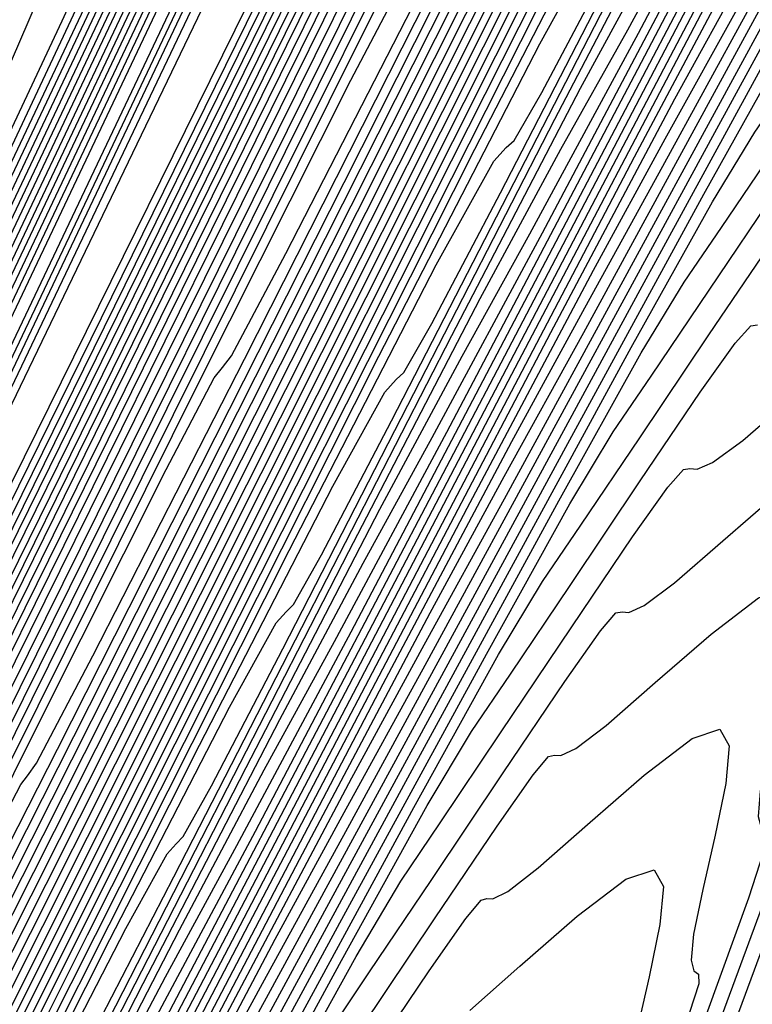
# Model space of a CAD drawing. Extents: x 3249832 to 3255657, y 13789405 to 13793316.
# Tile 21 of 256: x 3251553.69 to 3251559.18, y 13792368.97 to 13792376.35. Entities that reach past the tile are written whole.
import ezdxf

# ---------------------------------------------------------------- set-up
doc = ezdxf.new("R2010")
doc.units = 0
doc.header["$LTSCALE"] = 100
doc.header["$MEASUREMENT"] = 0
for name, color, linetype in [('GRATIO_03231_CON', 1, 'CONTINUOUS'), ('GRATIO_0323_ICON', 1, 'CONTINUOUS'), ('TARGETS_EAST', 7, 'CONTINUOUS')]:
    doc.layers.add(name, color=color, linetype=linetype)

# ---------------------------------------------------------------- blocks, each defined once
blk = doc.blocks.new('Gratio_032316_contours')
at = {"layer": 'GRATIO_03231_CON', "color": 1, "linetype": 'Continuous', "flags": 128}
for points in [[(3251545.9944, 13792358.0023), (3251546.2384, 13792358.5322), (3251547.9773, 13792362.2108), (3251552.7058, 13792372.1867), (3251561.1698, 13792390.0395), (3251571.1177, 13792411.073), (3251579.5492, 13792429.0222), (3251584.2105, 13792439.1765)], [(3251545.9544, 13792358.0215), (3251546.1841, 13792358.5213), (3251547.823, 13792361.9892), (3251552.2802, 13792371.3932), (3251560.2587, 13792388.2224), (3251569.6362, 13792408.0499), (3251577.5843, 13792424.9698), (3251581.9783, 13792434.542), (3251583.5096, 13792438.1886), (3251583.5736, 13792438.7974), (3251583.3574, 13792438.819), (3251583.2166, 13792438.9531), (3251583.2983, 13792439.4624), (3251583.6931, 13792440.5044), (3251584.264, 13792441.8178)], [(3251545.9144, 13792358.0407), (3251546.1298, 13792358.5103), (3251547.6687, 13792361.7675), (3251551.8546, 13792370.5996), (3251559.3476, 13792386.4053), (3251568.1547, 13792405.0268), (3251575.6193, 13792420.9175), (3251579.746, 13792429.9074), (3251581.1842, 13792433.3322), (3251581.2443, 13792433.9041), (3251581.0491, 13792433.9413), (3251580.9714, 13792434.1864), (3251581.1962, 13792434.9882), (3251581.8337, 13792436.5491), (3251582.6928, 13792438.4879), (3251583.5073, 13792440.2773), (3251584.0666, 13792441.5067)], [(3251545.8744, 13792358.0599), (3251546.0755, 13792358.4994), (3251547.5144, 13792361.5458), (3251551.4289, 13792369.8061), (3251558.4366, 13792384.5882), (3251566.6732, 13792402.0037), (3251573.6543, 13792416.8652)], [(3251545.7944, 13792358.0983), (3251545.9669, 13792358.4775), (3251547.2058, 13792361.1025), (3251550.5777, 13792368.2191), (3251556.6144, 13792380.954), (3251563.7102, 13792395.9574), (3251569.7243, 13792408.7606), (3251573.0493, 13792416.0038)], [(3251545.7539, 13792358.1177), (3251545.9122, 13792358.4667), (3251547.0513, 13792360.8809), (3251550.152, 13792367.4256), (3251555.7034, 13792379.1369), (3251562.2286, 13792392.9343), (3251567.7594, 13792404.7083), (3251570.817, 13792411.3692), (3251571.8826, 13792413.9068)], [(3251545.7127, 13792358.1375), (3251545.8571, 13792358.4562), (3251546.8966, 13792360.6595), (3251549.7261, 13792366.6322), (3251554.7922, 13792377.3199), (3251560.7471, 13792389.9112), (3251565.7944, 13792400.656), (3251568.5847, 13792406.7347), (3251569.5572, 13792409.0504), (3251569.5978, 13792409.4371), (3251569.5073, 13792409.5529), (3251569.7453, 13792410.3531), (3251570.6859, 13792412.6171), (3251572.5364, 13792416.7726)], [(3251545.6714, 13792358.1573), (3251545.8019, 13792358.4456), (3251546.7418, 13792360.4381), (3251549.3003, 13792365.8388), (3251553.8811, 13792375.5028), (3251559.2656, 13792386.8881), (3251563.8294, 13792396.6037), (3251566.3525, 13792402.1001), (3251567.2318, 13792404.194), (3251567.2685, 13792404.5437), (3251567.199, 13792404.6752), (3251567.5001, 13792405.5864), (3251568.5838, 13792408.1429), (3251570.677, 13792412.8173), (3251573.2651, 13792418.509)], [(3251545.5889, 13792358.1969), (3251545.6916, 13792358.4246), (3251546.4322, 13792359.9952), (3251548.4486, 13792364.252), (3251552.0589, 13792371.8687), (3251556.3025, 13792380.8419), (3251559.8994, 13792388.4991), (3251561.888, 13792392.831), (3251562.581, 13792394.4813), (3251562.6099, 13792394.7569), (3251562.5823, 13792394.9198), (3251563.0097, 13792396.053), (3251564.3797, 13792399.1945), (3251566.9581, 13792404.9067), (3251570.1226, 13792411.8493), (3251573.029, 13792418.2066)], [(3251545.5476, 13792358.2167), (3251545.5473, 13792358.2176), (3251545.5467, 13792358.2187), (3251545.5455, 13792358.2202), (3251545.6355, 13792358.416), (3251546.2771, 13792359.7748), (3251548.0226, 13792363.459), (3251551.1477, 13792370.0517), (3251554.821, 13792377.8188), (3251557.9345, 13792384.4468), (3251559.6557, 13792388.1965), (3251560.2556, 13792389.625), (3251560.2806, 13792389.8635), (3251560.2739, 13792390.0421), (3251560.7644, 13792391.2863), (3251562.2776, 13792394.7203), (3251565.0986, 13792400.9514), (3251568.5513, 13792408.5195), (3251571.7193, 13792415.4477)], [(3251545.5063, 13792358.2369), (3251545.5059, 13792358.2378), (3251545.5053, 13792358.2389), (3251545.5043, 13792358.2403), (3251545.5803, 13792358.4058), (3251546.1223, 13792359.5536), (3251547.5967, 13792362.6657), (3251550.2366, 13792368.2347), (3251553.3395, 13792374.7957), (3251555.9695, 13792380.3945), (3251557.4235, 13792383.5619), (3251557.9302, 13792384.7686), (3251557.9513, 13792384.9701), (3251557.9656, 13792385.1645), (3251558.5192, 13792386.5197), (3251560.1756, 13792390.2461), (3251563.2392, 13792396.996), (3251566.9801, 13792405.1896), (3251570.4095, 13792412.6889), (3251572.756, 13792417.8298)], [(3251545.4647, 13792358.2577), (3251545.5259, 13792358.3938), (3251545.9678, 13792359.3315), (3251547.171, 13792361.872), (3251549.3255, 13792366.4175), (3251551.858, 13792371.7726), (3251554.0045, 13792376.3422), (3251555.1912, 13792378.9274), (3251555.6048, 13792379.9122), (3251555.6221, 13792380.0767), (3251555.6572, 13792380.2868), (3251556.274, 13792381.753), (3251558.0735, 13792385.7719), (3251561.3797, 13792393.0407), (3251565.4088, 13792401.8598), (3251569.0997, 13792409.93), (3251571.6249, 13792415.4621)]]:
    blk.add_lwpolyline(points, dxfattribs=at)
at = {"layer": 'GRATIO_03231_CON', "color": 5, "linetype": 'Continuous', "flags": 128}
for points in [[(3251546.0716, 13792357.9671), (3251546.296, 13792358.4528), (3251547.892, 13792361.8276), (3251552.231, 13792370.9805), (3251559.998, 13792387.341), (3251569.131, 13792406.5), (3251576.8816, 13792422.5889), (3251581.1932, 13792431.2314), (3251582.7764, 13792434.0208), (3251583.0338, 13792434.0425), (3251583.1536, 13792433.902), (3251583.4661, 13792434.2851), (3251584.0873, 13792435.3973)], [(3251546.1095, 13792357.9502), (3251546.295, 13792358.3516), (3251547.6139, 13792361.1405), (3251551.1996, 13792368.7044), (3251557.6181, 13792382.2245), (3251565.1656, 13792398.0573), (3251571.5706, 13792411.353), (3251575.1336, 13792418.4951), (3251576.4419, 13792420.8002), (3251576.6547, 13792420.8181), (3251576.7842, 13792420.764), (3251577.2559, 13792421.5143), (3251578.3487, 13792423.6106), (3251580.2024, 13792427.3131), (3251582.401, 13792431.7555), (3251584.3895, 13792435.7899)], [(3251546.1474, 13792357.9334), (3251546.2939, 13792358.2504), (3251547.3357, 13792360.4534), (3251550.1682, 13792366.4282), (3251555.2383, 13792377.108), (3251561.2001, 13792389.6146), (3251566.2595, 13792400.1171), (3251569.074, 13792405.7587), (3251570.1075, 13792407.5795), (3251570.2755, 13792407.5937), (3251570.4147, 13792407.6259), (3251571.0457, 13792408.7434), (3251572.6102, 13792411.8239), (3251575.3364, 13792417.3122), (3251578.5994, 13792423.9215), (3251581.5609, 13792429.932), (3251583.5716, 13792434.0071), (3251584.739, 13792436.342)], [(3251546.1853, 13792357.9165), (3251546.2929, 13792358.1493), (3251547.0576, 13792359.7663), (3251549.1367, 13792364.1521), (3251552.8584, 13792371.9915), (3251557.2346, 13792381.1719), (3251560.9485, 13792388.8811), (3251563.0144, 13792393.0224), (3251563.773, 13792394.3589), (3251563.8964, 13792394.3693), (3251564.0453, 13792394.4879), (3251564.8355, 13792395.9726), (3251566.8717, 13792400.0372), (3251570.4704, 13792407.3113), (3251574.7979, 13792416.0875), (3251578.7322, 13792424.0741), (3251581.4039, 13792429.4903), (3251582.952, 13792432.5975), (3251583.7676, 13792434.1681), (3251584.1953, 13792434.8867)], [(3251546.2612, 13792357.8828), (3251546.2908, 13792357.9469), (3251546.5014, 13792358.3922), (3251547.0739, 13792359.5999), (3251548.0987, 13792361.7585), (3251549.3037, 13792364.2865), (3251550.3264, 13792366.4093), (3251550.8953, 13792367.5496), (3251551.1042, 13792367.9177), (3251551.1381, 13792367.9205), (3251551.3064, 13792368.2118), (3251552.4152, 13792370.4309), (3251555.3946, 13792376.4638), (3251560.7385, 13792387.3095), (3251567.1948, 13792400.4194), (3251573.0749, 13792412.3583), (3251577.0685, 13792420.4567)], [(3251546.3, 13792357.865), (3251555.4649, 13792376.4826), (3251563.8076, 13792393.4278), (3251570.506, 13792407.0282), (3251574.9777, 13792416.0963), (3251577.6004, 13792421.3838), (3251578.9915, 13792424.1274), (3251579.6992, 13792425.4294), (3251579.9947, 13792425.8539), (3251580.0796, 13792425.8308), (3251580.1391, 13792425.7553), (3251580.2912, 13792425.8847), (3251580.6373, 13792426.4419), (3251581.2406, 13792427.5669), (3251582.0109, 13792429.0682), (3251582.8199, 13792430.6716), (3251583.5568, 13792432.1321), (3251584.1801, 13792433.3208)], [(3251546.3416, 13792357.8442), (3251546.5005, 13792358.165), (3251547.6073, 13792360.4117), (3251550.6098, 13792366.5099), (3251556.0222, 13792377.504), (3251562.6237, 13792390.9118), (3251568.76, 13792403.3695), (3251573.1308, 13792412.2311), (3251575.8534, 13792417.7208), (3251577.3994, 13792420.7806), (3251578.2005, 13792422.2769), (3251578.5288, 13792422.7756), (3251578.6165, 13792422.7668), (3251578.6765, 13792422.7008), (3251578.8437, 13792422.8678), (3251579.2337, 13792423.5176), (3251579.9184, 13792424.807), (3251580.7947, 13792426.5196), (3251581.7159, 13792428.3459), (3251582.5545, 13792430.0093), (3251583.2608, 13792431.3651), (3251583.8043, 13792432.3019), (3251584.17, 13792432.7594)], [(3251546.3832, 13792357.8234), (3251546.5286, 13792358.1152), (3251547.5362, 13792360.159), (3251550.2682, 13792365.7068), (3251555.2011, 13792375.726), (3251561.2674, 13792388.0458), (3251567.0139, 13792399.7108), (3251571.2839, 13792408.3659), (3251574.1065, 13792414.0578)], [(3251546.4664, 13792357.7818), (3251546.5847, 13792358.0154), (3251547.394, 13792359.6535), (3251549.5851, 13792364.1004), (3251553.5589, 13792372.17), (3251558.5546, 13792382.3139), (3251563.5217, 13792392.3934), (3251567.5899, 13792400.6355), (3251570.6125, 13792406.7319), (3251572.6233, 13792410.7399), (3251573.7045, 13792412.8196), (3251574.1313, 13792413.5405)], [(3251546.508, 13792357.761), (3251546.6128, 13792357.9656), (3251547.3229, 13792359.4008), (3251549.2436, 13792363.2972), (3251552.7378, 13792370.3919), (3251557.1983, 13792379.448), (3251561.7756, 13792388.7347), (3251565.743, 13792396.7704), (3251568.8656, 13792403.0689), (3251571.0313, 13792407.393), (3251572.2058, 13792409.6671), (3251572.6654, 13792410.4622), (3251572.7643, 13792410.5107), (3251572.8261, 13792410.483), (3251573.0535, 13792410.8001), (3251573.6191, 13792411.8203), (3251574.6298, 13792413.7675)], [(3251546.5496, 13792357.7402), (3251546.6408, 13792357.9157), (3251547.2518, 13792359.148), (3251548.902, 13792362.494), (3251551.9166, 13792368.6139), (3251555.8419, 13792376.582), (3251560.0295, 13792385.0759), (3251563.896, 13792392.9052), (3251567.1186, 13792399.4059), (3251569.4392, 13792404.0462), (3251570.7071, 13792406.5147), (3251571.1996, 13792407.3838), (3251571.3012, 13792407.4467), (3251571.3634, 13792407.4286), (3251571.606, 13792407.7831), (3251572.2155, 13792408.896), (3251573.3076, 13792411.0076), (3251574.7141, 13792413.7769)], [(3251546.5957, 13792357.7188), (3251546.6719, 13792357.8654), (3251547.1824, 13792358.8951), (3251548.5612, 13792361.6907), (3251551.0958, 13792366.8359), (3251554.4856, 13792373.716), (3251558.2834, 13792381.4172), (3251562.0491, 13792389.04), (3251565.3716, 13792395.7429), (3251567.8472, 13792400.6993), (3251569.2084, 13792403.3622), (3251569.7337, 13792404.3055), (3251569.8381, 13792404.3827), (3251569.9008, 13792404.3741), (3251570.1585, 13792404.7662), (3251570.8118, 13792405.9717), (3251571.9854, 13792408.2478), (3251573.498, 13792411.2284), (3251575.0917, 13792414.3916)], [(3251546.6879, 13792357.676), (3251546.7342, 13792357.7649), (3251547.0436, 13792358.3891), (3251547.8796, 13792360.0841), (3251549.454, 13792363.2798), (3251551.7729, 13792367.9841), (3251554.7912, 13792374.0998), (3251558.3552, 13792381.3096), (3251561.8777, 13792388.417), (3251564.6631, 13792394.0055), (3251566.211, 13792397.0573), (3251566.802, 13792398.1488), (3251566.912, 13792398.2546), (3251566.9756, 13792398.2652), (3251567.2634, 13792398.7323), (3251568.0046, 13792400.1231), (3251569.3411, 13792402.728), (3251571.0657, 13792406.1313), (3251572.8836, 13792409.7402), (3251574.5359, 13792413.0266), (3251575.906, 13792415.7195)], [(3251546.7341, 13792357.6545), (3251546.7653, 13792357.7146), (3251546.9743, 13792358.1362), (3251547.5389, 13792359.2808), (3251548.6331, 13792361.5017), (3251550.4166, 13792365.1182), (3251553.0451, 13792370.4411), (3251556.5082, 13792377.4444), (3251560.1307, 13792384.754), (3251563.0711, 13792390.6586), (3251564.7123, 13792393.9049), (3251565.3362, 13792395.0704), (3251565.4489, 13792395.1906), (3251565.513, 13792395.2108), (3251565.8159, 13792395.7154), (3251566.6009, 13792397.1987), (3251568.0189, 13792399.9681), (3251569.8496, 13792403.5827), (3251571.7796, 13792407.4145), (3251573.5336, 13792410.9038), (3251574.9866, 13792413.7638)], [(3251546.7802, 13792357.6331), (3251546.7964, 13792357.6643), (3251546.9049, 13792357.8832), (3251547.1981, 13792358.4776), (3251547.8122, 13792359.7237), (3251549.0602, 13792362.2522), (3251551.299, 13792366.7824), (3251554.6613, 13792373.5792), (3251558.3838, 13792381.091), (3251561.479, 13792387.3118), (3251563.2136, 13792390.7524), (3251563.8703, 13792391.9921), (3251563.9858, 13792392.1266), (3251564.0504, 13792392.1563), (3251564.3683, 13792392.6984), (3251565.1973, 13792394.2744), (3251566.6968, 13792397.2083), (3251568.6334, 13792401.0342), (3251570.6756, 13792405.0888), (3251572.5313, 13792408.781), (3251574.0673, 13792411.8081), (3251575.1902, 13792413.9399)], [(3251546.8263, 13792357.6117), (3251551.9368, 13792367.9395), (3251556.4719, 13792377.0941), (3251559.8561, 13792383.9023), (3251561.7058, 13792387.5814), (3251562.4033, 13792388.9114), (3251562.5228, 13792389.0626), (3251562.5878, 13792389.1019), (3251562.9208, 13792389.6815), (3251563.7936, 13792391.3501), (3251565.3746, 13792394.4484), (3251567.4173, 13792398.4856), (3251569.5715, 13792402.7631), (3251571.5289, 13792406.6581), (3251573.148, 13792409.8524), (3251574.3288, 13792412.1037), (3251575.0178, 13792413.2782), (3251575.3459, 13792413.6769)], [(3251546.9267, 13792357.5634), (3251547.0065, 13792357.72), (3251547.5528, 13792358.8199), (3251549.032, 13792361.8066), (3251551.6779, 13792367.1513), (3251554.7925, 13792373.4362), (3251557.4452, 13792378.7715), (3251558.9375, 13792381.7396), (3251559.5003, 13792382.8126), (3251559.5966, 13792382.9345), (3251559.6626, 13792382.993), (3251560.0257, 13792383.6476), (3251560.9863, 13792385.5014), (3251562.7303, 13792388.9286)], [(3251546.9771, 13792357.5392), (3251547.0486, 13792357.6766), (3251547.5306, 13792358.6444), (3251548.8335, 13792361.2731), (3251551.163, 13792365.9775), (3251553.9048, 13792371.5097), (3251556.2398, 13792376.206), (3251557.5534, 13792378.8187), (3251558.0487, 13792379.7632), (3251558.1336, 13792379.8705), (3251558.2, 13792379.9385), (3251558.5782, 13792380.6307), (3251559.5827, 13792382.5771), (3251561.4081, 13792386.1688), (3251563.7689, 13792390.84)], [(3251547.0275, 13792357.5149), (3251547.0907, 13792357.6331), (3251547.5084, 13792358.4688), (3251548.635, 13792360.7396), (3251550.6481, 13792364.8038), (3251553.017, 13792369.5832), (3251555.0344, 13792373.6406), (3251556.1692, 13792375.8978), (3251556.5972, 13792376.7137), (3251556.6705, 13792376.8065), (3251556.7374, 13792376.884), (3251557.1306, 13792377.6137), (3251558.179, 13792379.6528), (3251560.086, 13792383.4089), (3251562.5528, 13792388.2914)], [(3251547.0778, 13792357.4907), (3251547.1328, 13792357.5897), (3251547.4862, 13792358.2933), (3251548.4365, 13792360.2061), (3251550.1332, 13792363.63), (3251552.1293, 13792367.6567), (3251553.829, 13792371.0751), (3251554.7851, 13792372.9769), (3251555.1457, 13792373.6643), (3251555.2074, 13792373.7425), (3251555.2748, 13792373.8296), (3251555.6831, 13792374.5968), (3251556.7754, 13792376.7285), (3251558.7638, 13792380.649), (3251561.3366, 13792385.7429), (3251564.0514, 13792391.1345)], [(3251547.189, 13792357.4387), (3251547.224, 13792357.5005), (3251547.4458, 13792357.9409), (3251548.0413, 13792359.1385), (3251549.1039, 13792361.2824), (3251550.3538, 13792363.8038), (3251551.4181, 13792365.9442), (3251552.0168, 13792367.1351), (3251552.2426, 13792367.5655), (3251552.2813, 13792367.6145), (3251552.3496, 13792367.7207), (3251552.788, 13792368.5629), (3251553.9681, 13792370.8798), (3251556.1195, 13792375.1293), (3251558.9044, 13792380.6458), (3251561.8433, 13792386.4831), (3251564.5127, 13792391.7983)], [(3251547.246, 13792357.4122), (3251547.2705, 13792357.4556), (3251547.4262, 13792357.7645), (3251547.8439, 13792358.6046), (3251548.5893, 13792360.1085), (3251549.4661, 13792361.8773), (3251550.2127, 13792363.3788), (3251550.6327, 13792364.2141), (3251550.7911, 13792364.5161), (3251550.8182, 13792364.5504), (3251550.887, 13792364.6662), (3251551.3405, 13792365.546), (3251552.5645, 13792367.9555), (3251554.7973, 13792372.3694), (3251557.6883, 13792378.0973), (3251560.7393, 13792384.1574), (3251563.5104, 13792389.6755)], [(3251547.303, 13792357.3857), (3251547.3171, 13792357.4106), (3251547.4065, 13792357.5881), (3251547.6465, 13792358.0707), (3251548.0747, 13792358.9347), (3251548.5784, 13792359.9508), (3251549.0073, 13792360.8134), (3251549.2486, 13792361.2932), (3251549.3396, 13792361.4667), (3251549.3551, 13792361.4864), (3251549.4244, 13792361.6118), (3251549.893, 13792362.529), (3251551.1608, 13792365.0312), (3251553.4751, 13792369.6095), (3251556.4721, 13792375.5487), (3251559.6353, 13792381.8317), (3251562.508, 13792387.5527), (3251564.8738, 13792392.2512)], [(3251547.36, 13792357.3593), (3251547.3637, 13792357.3657), (3251547.3869, 13792357.4117), (3251547.4491, 13792357.5369), (3251547.5601, 13792357.7608), (3251547.6907, 13792358.0243), (3251547.8019, 13792358.2479), (3251547.8644, 13792358.3723), (3251547.888, 13792358.4173), (3251547.8921, 13792358.4224), (3251547.9618, 13792358.5573), (3251548.4454, 13792359.5121), (3251549.7572, 13792362.1069), (3251552.153, 13792366.8497), (3251555.256, 13792373.0002), (3251558.5312, 13792379.506), (3251561.5057, 13792385.4299), (3251563.9545, 13792390.2955)], [(3251547.491, 13792357.2964), (3251547.544, 13792357.4144), (3251547.9468, 13792358.2235), (3251549.0493, 13792360.4147), (3251551.0786, 13792364.438), (3251553.7717, 13792369.7798), (3251556.7428, 13792375.6852), (3251559.6254, 13792381.4303), (3251562.1314, 13792386.4148), (3251563.9919, 13792390.0692)], [(3251547.5583, 13792357.2639), (3251547.601, 13792357.3697), (3251547.9516, 13792358.0825), (3251548.918, 13792360.0095), (3251550.708, 13792363.5619), (3251553.1302, 13792368.3686), (3251555.893, 13792373.8628), (3251558.6984, 13792379.4566), (3251561.2214, 13792384.4778), (3251563.1305, 13792388.233)], [(3251547.6256, 13792357.2314), (3251547.6581, 13792357.325), (3251547.9565, 13792357.9415), (3251548.7867, 13792359.6042), (3251550.3373, 13792362.6857), (3251552.4886, 13792366.9575), (3251555.0433, 13792372.0405), (3251557.7714, 13792377.483), (3251560.3115, 13792382.5407), (3251562.2691, 13792386.3968), (3251563.3695, 13792388.4839)], [(3251547.687, 13792357.2021), (3251547.7112, 13792357.2823), (3251547.9591, 13792357.8017), (3251548.6544, 13792359.1995), (3251549.9664, 13792361.8097), (3251551.847, 13792365.5463), (3251554.1935, 13792370.2182), (3251556.8445, 13792375.5093), (3251559.4016, 13792380.6037), (3251561.4076, 13792384.5606), (3251562.5375, 13792386.7128), (3251562.9939, 13792387.4874), (3251563.1118, 13792387.5848), (3251563.1906, 13792387.6287), (3251563.3877, 13792387.934), (3251563.8251, 13792388.7388)], [(3251547.7872, 13792357.1556), (3251547.8022, 13792357.2052), (3251547.9556, 13792357.5268), (3251548.386, 13792358.3921), (3251549.2234, 13792360.0583), (3251550.5636, 13792362.7242), (3251552.4941, 13792366.5736), (3251554.9905, 13792371.562), (3251557.5817, 13792376.7296), (3251559.6848, 13792380.8882), (3251560.8734, 13792383.1708), (3251561.3469, 13792383.9954), (3251561.4613, 13792384.1015), (3251561.5348, 13792384.1475), (3251561.7351, 13792384.4682), (3251562.192, 13792385.3175), (3251562.9713, 13792386.8183), (3251563.8811, 13792388.5707)], [(3251547.8373, 13792357.1323), (3251547.8477, 13792357.1667), (3251547.9539, 13792357.3893), (3251548.2519, 13792357.9883), (3251548.8519, 13792359.1826), (3251549.9219, 13792361.3131), (3251551.6443, 13792364.7513), (3251554.0635, 13792369.5883), (3251556.6718, 13792374.7925), (3251558.8234, 13792379.052), (3251560.0414, 13792381.3998), (3251560.5235, 13792382.2495), (3251560.6361, 13792382.3599), (3251560.707, 13792382.407), (3251560.9088, 13792382.7354), (3251561.3755, 13792383.6068), (3251562.1747, 13792385.1486), (3251563.1086, 13792386.9498), (3251563.913, 13792388.4651)], [(3251547.8874, 13792357.1091), (3251547.8931, 13792357.1282), (3251547.9522, 13792357.2518), (3251548.1177, 13792357.5846), (3251548.4804, 13792358.3069), (3251549.2802, 13792359.902), (3251550.7946, 13792362.929), (3251553.1366, 13792367.6146), (3251555.7619, 13792372.8555), (3251557.962, 13792377.2158), (3251559.2094, 13792379.6287), (3251559.7, 13792380.5035), (3251559.8109, 13792380.6183), (3251559.8791, 13792380.6664), (3251560.0825, 13792381.0025), (3251560.559, 13792381.8962), (3251561.3782, 13792383.4789), (3251562.3361, 13792385.329), (3251563.1605, 13792386.8866), (3251563.6785, 13792387.7957), (3251564.1146, 13792388.5168)], [(3251547.9375, 13792357.0858), (3251547.9386, 13792357.0896), (3251547.9504, 13792357.1144), (3251547.9835, 13792357.1809), (3251548.1089, 13792357.4312), (3251548.6385, 13792358.4909), (3251549.9449, 13792361.1067), (3251552.2096, 13792365.6409), (3251554.8519, 13792370.9184), (3251557.1006, 13792375.3796), (3251558.3774, 13792377.8577), (3251558.8765, 13792378.7575), (3251558.9856, 13792378.8766), (3251559.0512, 13792378.9259), (3251559.2562, 13792379.2696), (3251559.7424, 13792380.1855), (3251560.5816, 13792381.8091), (3251561.5636, 13792383.7081), (3251562.4081, 13792385.3081), (3251562.9369, 13792386.2437), (3251563.3812, 13792386.9867), (3251564.0742, 13792388.218)], [(3251548.0308, 13792357.041), (3251551.0377, 13792363.0631), (3251553.7087, 13792368.4005), (3251555.7078, 13792372.3686), (3251556.8111, 13792374.5116), (3251557.2418, 13792375.2901), (3251557.3352, 13792375.3933), (3251557.3955, 13792375.4448), (3251557.6036, 13792375.8039), (3251558.1094, 13792376.7642), (3251558.9885, 13792378.4697), (3251560.0186, 13792380.4665), (3251560.9032, 13792382.1511), (3251561.4538, 13792383.1396), (3251561.9144, 13792383.9265), (3251562.6375, 13792385.2257), (3251563.8479, 13792387.4962), (3251565.2619, 13792390.1774)], [(3251548.077, 13792357.0187), (3251550.8023, 13792362.4766), (3251553.2231, 13792367.314), (3251555.035, 13792370.9103), (3251556.035, 13792372.8526), (3251556.4253, 13792373.5581), (3251556.5099, 13792373.6517), (3251556.5676, 13792373.7042), (3251556.7773, 13792374.071), (3251557.2929, 13792375.0535), (3251558.1919, 13792376.8), (3251559.2461, 13792378.8456), (3251560.1508, 13792380.5726), (3251560.7122, 13792381.5876), (3251561.181, 13792382.3964), (3251561.9191, 13792383.7296), (3251563.1575, 13792386.0566), (3251564.605, 13792388.8036)], [(3251548.1232, 13792356.9964), (3251550.5668, 13792361.8901), (3251552.7375, 13792366.2275), (3251554.3622, 13792369.452), (3251555.2588, 13792371.1936), (3251555.6089, 13792371.8262), (3251555.6847, 13792371.91), (3251555.7397, 13792371.9636), (3251555.951, 13792372.3381), (3251556.4763, 13792373.3429), (3251557.3954, 13792375.1303), (3251558.4736, 13792377.2248), (3251559.3983, 13792378.9941), (3251559.9706, 13792380.0356), (3251560.4476, 13792380.8663), (3251561.2007, 13792382.2334), (3251562.4671, 13792384.617), (3251563.9481, 13792387.4299), (3251565.2111, 13792389.8181)], [(3251548.1693, 13792356.9741), (3251548.2109, 13792357.0566), (3251548.497, 13792357.6292), (3251549.2722, 13792359.1817), (3251550.6591, 13792361.9587), (3251552.2936, 13792365.2236), (3251553.6898, 13792367.9942), (3251554.4828, 13792369.5346), (3251554.7924, 13792370.0942), (3251554.8595, 13792370.1684), (3251554.9119, 13792370.2231), (3251555.1246, 13792370.6053), (3251555.6598, 13792371.6322), (3251556.5988, 13792373.4605), (3251557.7011, 13792375.604), (3251558.6459, 13792377.4156), (3251559.229, 13792378.4835), (3251559.7142, 13792379.3362), (3251560.4823, 13792380.7372), (3251561.7766, 13792383.1773), (3251563.2912, 13792386.0561), (3251564.5827, 13792388.5003)], [(3251548.2622, 13792356.93), (3251548.2933, 13792356.9915), (3251548.5052, 13792357.4151), (3251549.0784, 13792358.563), (3251550.1039, 13792360.6161), (3251551.3122, 13792363.0297), (3251552.3444, 13792365.0779), (3251552.9306, 13792366.2166), (3251553.1594, 13792366.6303), (3251553.209, 13792366.6851), (3251553.2561, 13792366.742), (3251553.472, 13792367.1395), (3251554.0267, 13792368.2109), (3251555.0057, 13792370.1211), (3251556.1562, 13792372.3623), (3251557.141, 13792374.2586), (3251557.7458, 13792375.3795), (3251558.2474, 13792376.276), (3251559.0455, 13792377.7449), (3251560.3957, 13792380.298), (3251561.9774, 13792383.3085), (3251563.3258, 13792385.8646), (3251564.1145, 13792387.3246), (3251564.5693, 13792388.1258)], [(3251548.3094, 13792356.9089), (3251548.3351, 13792356.9595), (3251548.5095, 13792357.3084), (3251548.9817, 13792358.2538), (3251549.8263, 13792359.9448), (3251550.8215, 13792361.9328), (3251551.6716, 13792363.6197), (3251552.1545, 13792364.5576), (3251552.343, 13792364.8983), (3251552.3838, 13792364.9435), (3251552.4283, 13792365.0014), (3251552.6457, 13792365.4067), (3251553.2102, 13792366.5002), (3251554.2091, 13792368.4514), (3251555.3837, 13792370.7415), (3251556.3886, 13792372.6801), (3251557.0042, 13792373.8274), (3251557.514, 13792374.7459), (3251558.3271, 13792376.2488), (3251559.7053, 13792378.8584)], [(3251548.3567, 13792356.8877), (3251549.3914, 13792358.9596), (3251550.3106, 13792360.7959), (3251550.9986, 13792362.1612), (3251551.3782, 13792362.8985), (3251551.5265, 13792363.1663), (3251551.5586, 13792363.2018), (3251551.6004, 13792363.2609), (3251551.8194, 13792363.6738), (3251552.3937, 13792364.7896), (3251553.4125, 13792366.7816), (3251554.6112, 13792369.1206), (3251555.6361, 13792371.1016), (3251556.2626, 13792372.2754), (3251556.7806, 13792373.2158), (3251557.6087, 13792374.7526), (3251559.0148, 13792377.4188), (3251560.6636, 13792380.5609), (3251562.069, 13792383.2289), (3251562.8895, 13792384.7541), (3251563.3612, 13792385.5921), (3251563.8644, 13792386.4799), (3251564.6709, 13792387.9445), (3251565.6163, 13792389.6723)], [(3251548.4039, 13792356.8665), (3251549.1567, 13792358.3739), (3251549.8254, 13792359.7099), (3251550.3259, 13792360.7031), (3251550.6022, 13792361.2395), (3251550.71, 13792361.4343), (3251550.7334, 13792361.4602), (3251550.7725, 13792361.5203), (3251550.9931, 13792361.9409), (3251551.5772, 13792363.0789), (3251552.616, 13792365.1119), (3251553.8387, 13792367.4998), (3251554.8837, 13792369.5231), (3251555.521, 13792370.7233), (3251556.0472, 13792371.6857), (3251556.8903, 13792373.2565), (3251558.3244, 13792375.9791), (3251560.0067, 13792379.1871), (3251561.4406, 13792381.9111), (3251562.277, 13792383.4688), (3251562.7571, 13792384.3252), (3251563.2697, 13792385.2324), (3251564.0922, 13792386.7278), (3251565.0567, 13792388.4918)], [(3251548.4984, 13792356.8242), (3251548.6873, 13792357.2024), (3251548.8551, 13792357.5377), (3251548.9807, 13792357.7869), (3251549.05, 13792357.9215), (3251549.077, 13792357.9704), (3251549.0829, 13792357.9769), (3251549.1168, 13792358.0392), (3251549.3405, 13792358.4752), (3251549.9441, 13792359.6576), (3251551.0229, 13792361.7725), (3251552.2937, 13792364.2581), (3251553.3788, 13792366.3661), (3251554.0378, 13792367.6193), (3251554.5804, 13792368.6255), (3251555.4536, 13792370.2641), (3251556.9435, 13792373.0999), (3251558.6929, 13792376.4395)], [(3251548.5443, 13792356.8031), (3251550.1626, 13792359.978), (3251551.5998, 13792362.7915), (3251552.6746, 13792364.8824), (3251553.3106, 13792366.0953), (3251553.8488, 13792367.0989), (3251554.7352, 13792368.768), (3251556.253, 13792371.6602), (3251558.036, 13792375.0657), (3251559.5554, 13792377.9576), (3251560.4395, 13792379.6129), (3251560.945, 13792380.5247), (3251561.4855, 13792381.4898), (3251562.3561, 13792383.0779), (3251563.378, 13792384.9501), (3251564.2535, 13792386.5405), (3251564.7689, 13792387.4398), (3251565.0448, 13792387.8667), (3251565.2857, 13792388.1963)], [(3251548.5877, 13792356.7822), (3251549.9515, 13792359.4579), (3251551.1627, 13792361.829), (3251552.0686, 13792363.5912), (3251552.6123, 13792364.6284), (3251553.1208, 13792365.5795), (3251554.0168, 13792367.2718), (3251555.5626, 13792370.2206), (3251557.3791, 13792373.6919), (3251558.927, 13792376.6397), (3251559.827, 13792378.3277), (3251560.341, 13792379.2579), (3251560.8908, 13792380.2422), (3251561.7774, 13792381.8612), (3251562.8184, 13792383.7696), (3251563.7099, 13792385.3906), (3251564.2339, 13792386.3076), (3251564.5136, 13792386.7431), (3251564.7578, 13792387.0794), (3251565.1212, 13792387.6038), (3251565.5431, 13792388.2223)], [(3251548.631, 13792356.7612), (3251549.7404, 13792358.9377), (3251550.7256, 13792360.8665), (3251551.4625, 13792362.2999), (3251551.9141, 13792363.1615), (3251552.3929, 13792364.06), (3251553.2984, 13792365.7757), (3251554.8721, 13792368.7809), (3251556.7222, 13792372.3181), (3251558.2986, 13792375.3219), (3251559.2145, 13792377.0424), (3251559.7369, 13792377.991), (3251560.296, 13792378.9947), (3251561.1988, 13792380.6446), (3251562.2588, 13792382.589), (3251563.1663, 13792384.2408), (3251563.6989, 13792385.1754), (3251563.9823, 13792385.6194), (3251564.2299, 13792385.9625), (3251564.5994, 13792386.4969), (3251565.0287, 13792387.1273), (3251565.4001, 13792387.6609), (3251565.6268, 13792387.953), (3251565.7445, 13792388.0493)], [(3251548.7177, 13792356.7194), (3251549.3182, 13792357.8975), (3251549.8515, 13792358.9415), (3251550.2503, 13792359.7174), (3251550.5177, 13792360.2276), (3251550.9369, 13792361.0211), (3251551.8616, 13792362.7833), (3251553.4912, 13792365.9017), (3251555.4084, 13792369.5705), (3251557.0417, 13792372.6862), (3251557.9895, 13792374.4718), (3251558.5288, 13792375.4573), (3251559.1065, 13792376.4996)], [(3251548.761, 13792356.6985), (3251549.1071, 13792357.3774), (3251549.4144, 13792357.979), (3251549.6443, 13792358.4261), (3251549.8194, 13792358.7607), (3251550.2089, 13792359.5016), (3251551.1432, 13792361.2872), (3251552.8008, 13792364.462), (3251554.7515, 13792368.1967), (3251556.4133, 13792371.3684), (3251557.377, 13792373.1865), (3251557.9248, 13792374.1905), (3251558.5118, 13792375.2521), (3251559.4627, 13792376.9946)], [(3251548.8044, 13792356.6775), (3251548.896, 13792356.8572), (3251548.9773, 13792357.0165), (3251549.0382, 13792357.1349), (3251549.1212, 13792357.2937), (3251549.481, 13792357.9822), (3251550.4248, 13792359.791), (3251552.1103, 13792363.0224), (3251554.0946, 13792366.8229), (3251555.7849, 13792370.0505), (3251556.7645, 13792371.9012), (3251557.3207, 13792372.9236), (3251557.9171, 13792374.0045), (3251558.884, 13792375.7779), (3251560.0204, 13792377.8668)], [(3251548.8517, 13792356.6547), (3251548.8986, 13792356.7457), (3251549.2292, 13792357.3808), (3251550.1273, 13792359.1043), (3251551.7351, 13792362.188), (3251553.6282, 13792365.8146), (3251555.2408, 13792368.8945), (3251556.177, 13792370.6639), (3251556.7198, 13792371.6628), (3251557.3223, 13792372.757), (3251558.3053, 13792374.5613), (3251559.4608, 13792376.6863)], [(3251548.9506, 13792356.6069), (3251548.9883, 13792356.6833), (3251549.2615, 13792357.211), (3251550.0058, 13792358.6414), (3251551.3392, 13792361.2001), (3251552.9096, 13792364.209), (3251554.2475, 13792366.7642), (3251555.03, 13792368.2431), (3251555.5215, 13792369.1478), (3251556.1329, 13792370.2619), (3251557.148, 13792372.128), (3251558.3416, 13792374.3252), (3251559.3613, 13792376.1918), (3251559.9539, 13792377.2497)], [(3251549.0001, 13792356.583), (3251549.0332, 13792356.6521), (3251549.2776, 13792357.1261), (3251549.945, 13792358.41), (3251551.1412, 13792360.7062), (3251552.5503, 13792363.4062), (3251553.7508, 13792365.6991), (3251554.4566, 13792367.0327), (3251554.9223, 13792367.8903), (3251555.5381, 13792369.0143), (3251556.5693, 13792370.9113), (3251557.782, 13792373.1446), (3251558.8177, 13792375.042), (3251559.4189, 13792376.1174), (3251559.7325, 13792376.6305)], [(3251549.0496, 13792356.5591), (3251549.078, 13792356.6209), (3251549.2938, 13792357.0412), (3251549.8842, 13792358.1786), (3251550.9433, 13792360.2123), (3251552.191, 13792362.6035), (3251553.2542, 13792364.634), (3251553.8831, 13792365.8223), (3251554.3231, 13792366.6328), (3251554.9434, 13792367.7668), (3251555.9906, 13792369.6946), (3251557.2224, 13792371.9641), (3251558.2741, 13792373.8921), (3251558.8839, 13792374.9852), (3251559.2013, 13792375.5069), (3251559.4787, 13792375.9102), (3251559.9031, 13792376.5354)], [(3251549.0991, 13792356.5353), (3251549.1229, 13792356.5897), (3251549.3099, 13792356.9563), (3251549.8234, 13792357.9472), (3251550.7453, 13792359.7183), (3251551.8317, 13792361.8007), (3251552.7575, 13792363.5689), (3251553.3096, 13792364.6119), (3251553.724, 13792365.3753), (3251554.3486, 13792366.5193), (3251555.4119, 13792368.478), (3251556.6628, 13792370.7835), (3251557.7306, 13792372.7423), (3251558.3489, 13792373.8529), (3251558.6701, 13792374.3833), (3251558.9508, 13792374.7933), (3251559.3813, 13792375.4286), (3251559.8844, 13792376.1769), (3251560.3167, 13792376.8115)], [(3251555.5437, 13792368.4224), (3251556.6434, 13792370.4426), (3251557.2789, 13792371.5885), (3251557.6076, 13792372.136), (3251557.895, 13792372.5595), (3251558.3376, 13792373.2149), (3251558.8556, 13792373.9868), (3251559.3, 13792374.6416)], [(3251554.9841, 13792367.2419), (3251556.0998, 13792369.2927), (3251556.7439, 13792370.4562), (3251557.0764, 13792371.0124), (3251557.3671, 13792371.4426), (3251557.8158, 13792372.1081), (3251558.3412, 13792372.8918), (3251558.7917, 13792373.5567), (3251559.0543, 13792373.9248), (3251559.1704, 13792374.054), (3251559.22, 13792374.0612)], [(3251555.5563, 13792368.1429), (3251556.2089, 13792369.324), (3251556.5451, 13792369.8888), (3251556.8392, 13792370.3256), (3251557.294, 13792371.0013), (3251557.8268, 13792371.7968), (3251558.2833, 13792372.4717), (3251558.5487, 13792372.8457), (3251558.6647, 13792372.9774), (3251558.7123, 13792372.9856), (3251558.7671, 13792372.9794), (3251558.8835, 13792373.029), (3251559.1104, 13792373.1951), (3251559.4702, 13792373.5059)], [(3251559.7781, 13792370.7969), (3251559.0367, 13792368.7894)], [(3251556.0139, 13792368.7652), (3251556.3113, 13792369.2087), (3251556.7722, 13792369.8944), (3251557.3123, 13792370.7017), (3251557.775, 13792371.3868), (3251558.0431, 13792371.7666), (3251558.159, 13792371.9008), (3251558.2046, 13792371.9101), (3251558.2568, 13792371.905), (3251558.3713, 13792371.9566), (3251558.5986, 13792372.1262), (3251558.9621, 13792372.4421), (3251559.376, 13792372.8013)], [(3251559.2562, 13792369.7003), (3251558.5032, 13792367.6635)], [(3251556.2835, 13792368.5117), (3251556.7583, 13792369.2169), (3251557.032, 13792369.6084), (3251557.1476, 13792369.7477), (3251557.1893, 13792369.759), (3251557.2362, 13792369.7562), (3251557.3468, 13792369.8118), (3251557.575, 13792369.9883), (3251557.9458, 13792370.3145), (3251558.3705, 13792370.6845), (3251558.732, 13792370.9591), (3251558.9396, 13792371.0286), (3251559.0092, 13792370.9031), (3251558.9834, 13792370.6223), (3251558.9039, 13792370.2351), (3251558.8099, 13792369.8267), (3251558.7402, 13792369.4909), (3251558.7226, 13792369.2972), (3251558.7432, 13792369.2158), (3251558.7771, 13792369.1924), (3251558.7813, 13792369.12), (3251558.6383, 13792368.6814)], [(3251557.0632, 13792368.9194), (3251557.4377, 13792369.2507), (3251557.8678, 13792369.6261), (3251558.2342, 13792369.9046), (3251558.4448, 13792369.9751), (3251558.5154, 13792369.8478), (3251558.4892, 13792369.5631), (3251558.4085, 13792369.1705), (3251558.3126, 13792368.7565)]]:
    blk.add_lwpolyline(points, dxfattribs=at)
at = {"layer": 'GRATIO_0323_ICON', "color": 7, "linetype": 'Continuous', "flags": 128}
for points in [[(3251545.8344, 13792358.0791), (3251546.0212, 13792358.4885), (3251547.3601, 13792361.3242), (3251551.0033, 13792369.0126), (3251557.5255, 13792382.7711), (3251565.1917, 13792398.9806), (3251571.6893, 13792412.8129), (3251575.2815, 13792420.6383)], [(3251546.2233, 13792357.8997), (3251546.2918, 13792358.0481), (3251546.7795, 13792359.0793), (3251548.1053, 13792361.876), (3251550.4785, 13792366.875), (3251553.2692, 13792372.7292), (3251555.6374, 13792377.6452), (3251556.9549, 13792380.286), (3251557.4386, 13792381.1383), (3251557.5173, 13792381.1449), (3251557.6759, 13792381.3498), (3251558.6254, 13792383.2018), (3251561.1331, 13792388.2505), (3251565.6045, 13792397.3104), (3251570.9963, 13792408.2534), (3251575.9036, 13792418.2162)], [(3251546.4248, 13792357.8026), (3251546.5566, 13792358.0653), (3251547.4651, 13792359.9062), (3251549.9267, 13792364.9036), (3251554.38, 13792373.948), (3251559.911, 13792385.1799), (3251565.2678, 13792396.0521), (3251569.4369, 13792404.5007), (3251572.3595, 13792410.3949), (3251574.2154, 13792414.0868)], [(3251545.6301, 13792358.1771), (3251545.7468, 13792358.4351), (3251546.587, 13792360.2167), (3251548.8744, 13792365.0454), (3251552.97, 13792373.6857), (3251557.7841, 13792383.865), (3251561.8644, 13792392.5514), (3251564.1202, 13792397.4656), (3251564.9064, 13792399.3377), (3251564.9392, 13792399.6503), (3251564.8906, 13792399.7975), (3251565.2549, 13792400.8197), (3251566.4818, 13792403.6687), (3251568.8175, 13792408.862), (3251571.6939, 13792415.1791)], [(3251546.6418, 13792357.6974), (3251546.703, 13792357.8152), (3251547.113, 13792358.6421), (3251548.2204, 13792360.8874), (3251550.2749, 13792365.0578), (3251553.1292, 13792370.8501), (3251556.5373, 13792377.7585), (3251560.2021, 13792385.1748), (3251563.6247, 13792392.08), (3251566.2551, 13792397.3524), (3251567.7097, 13792400.2098), (3251568.2679, 13792401.2271), (3251568.375, 13792401.3187), (3251568.4382, 13792401.3197), (3251568.7109, 13792401.7492), (3251569.4082, 13792403.0474), (3251570.6633, 13792405.4879), (3251572.2818, 13792408.6798), (3251573.9877, 13792412.0659), (3251575.5382, 13792415.1495)], [(3251545.4231, 13792358.2785), (3251545.4705, 13792358.384), (3251545.8129, 13792359.1104), (3251546.7451, 13792361.0788), (3251548.4143, 13792364.6005), (3251550.3764, 13792368.7495), (3251552.0395, 13792372.2899), (3251552.959, 13792374.2928), (3251553.2794, 13792375.0559), (3251553.2928, 13792375.1833), (3251553.3489, 13792375.4091), (3251554.0288, 13792376.9863), (3251555.9714, 13792381.2977), (3251559.5203, 13792389.0854), (3251563.8375, 13792398.53), (3251567.7899, 13792407.1712), (3251570.4938, 13792413.0944), (3251572.064, 13792416.5664)], [(3251546.8763, 13792357.5877), (3251546.9644, 13792357.7634), (3251547.575, 13792358.9955), (3251549.2305, 13792362.3401), (3251552.1928, 13792368.325), (3251555.6803, 13792375.3627), (3251558.6506, 13792381.3369), (3251560.3216, 13792384.6605), (3251560.9518, 13792385.862), (3251561.0597, 13792385.9986), (3251561.1252, 13792386.0474), (3251561.4732, 13792386.6646), (3251562.39, 13792388.4258)], [(3251547.1319, 13792357.4652), (3251547.1774, 13792357.5454), (3251547.4654, 13792358.1173), (3251548.2387, 13792359.6724), (3251549.6184, 13792362.4562), (3251551.2416, 13792365.7302), (3251552.6236, 13792368.5097), (3251553.401, 13792370.056), (3251553.6942, 13792370.6149), (3251553.7444, 13792370.6785), (3251553.8122, 13792370.7751), (3251554.2356, 13792371.5799), (3251555.3718, 13792373.8042), (3251557.4416, 13792377.8892), (3251560.1205, 13792383.1943), (3251562.9474, 13792388.8088)], [(3251547.4237, 13792357.3289), (3251547.4869, 13792357.4592), (3251547.9419, 13792358.3645), (3251549.1806, 13792360.8199), (3251551.4493, 13792365.3142), (3251554.4133, 13792371.1909), (3251557.5925, 13792377.5075), (3251560.5524, 13792383.404), (3251563.0413, 13792388.3519)], [(3251547.7371, 13792357.1788), (3251547.7567, 13792357.2438), (3251547.9574, 13792357.6643), (3251548.5202, 13792358.7958), (3251549.5949, 13792360.934), (3251551.2053, 13792364.1353), (3251553.3438, 13792368.3959), (3251555.9175, 13792373.5356), (3251558.4916, 13792378.6666), (3251560.5462, 13792382.7244), (3251561.7054, 13792384.9418), (3251562.1704, 13792385.7414), (3251562.2865, 13792385.8432), (3251562.3627, 13792385.8881), (3251562.5614, 13792386.2011), (3251563.0086, 13792387.0281), (3251563.7678, 13792388.488)], [(3251547.9846, 13792357.0633), (3251551.2731, 13792363.6496), (3251554.1943, 13792369.487), (3251556.3806, 13792373.8268), (3251557.5872, 13792376.1707), (3251558.0583, 13792377.0221), (3251558.1604, 13792377.135), (3251558.2233, 13792377.1853), (3251558.4299, 13792377.5368), (3251558.9259, 13792378.4748), (3251559.785, 13792380.1394), (3251560.7911, 13792382.0873), (3251561.6557, 13792383.7296), (3251562.1954, 13792384.6917), (3251562.6478, 13792385.4566), (3251563.3558, 13792386.7219), (3251564.5384, 13792388.9359)], [(3251548.2155, 13792356.9518), (3251548.252, 13792357.0239), (3251548.501, 13792357.522), (3251549.1753, 13792358.8723), (3251550.3815, 13792361.2874), (3251551.8029, 13792364.1267), (3251553.0171, 13792366.536), (3251553.7067, 13792367.8756), (3251553.9759, 13792368.3622), (3251554.0343, 13792368.4268), (3251554.084, 13792368.4825), (3251554.2983, 13792368.8724), (3251554.8433, 13792369.9216), (3251555.8022, 13792371.7908), (3251556.9287, 13792373.9831), (3251557.8934, 13792375.8371), (3251558.4874, 13792376.9315), (3251558.9808, 13792377.8061), (3251559.7639, 13792379.2411), (3251561.0862, 13792381.7377), (3251562.6343, 13792384.6823), (3251563.9543, 13792387.1825), (3251564.7271, 13792388.6099)], [(3251548.4511, 13792356.8454), (3251548.922, 13792357.7882), (3251549.3402, 13792358.6238), (3251549.6533, 13792359.245), (3251549.8261, 13792359.5805), (3251549.8935, 13792359.7024), (3251549.9081, 13792359.7185), (3251549.9447, 13792359.7797), (3251550.1668, 13792360.208), (3251550.7606, 13792361.3683), (3251551.8194, 13792363.4422), (3251553.0662, 13792365.879), (3251554.1312, 13792367.9446), (3251554.7794, 13792369.1713), (3251555.3138, 13792370.1556), (3251556.172, 13792371.7603), (3251557.6339, 13792374.5395), (3251559.3498, 13792377.8133)], [(3251548.6743, 13792356.7403), (3251549.5293, 13792358.4176), (3251550.2886, 13792359.904), (3251550.8564, 13792361.0086), (3251551.2159, 13792361.6945), (3251551.6649, 13792362.5406), (3251552.58, 13792364.2795), (3251554.1817, 13792367.3413), (3251556.0653, 13792370.9443), (3251557.6702, 13792374.0041), (3251558.602, 13792375.7571), (3251559.1329, 13792376.7242)], [(3251548.9012, 13792356.6308), (3251548.9434, 13792356.7145), (3251549.2453, 13792357.2959), (3251550.0665, 13792358.8729), (3251551.5371, 13792361.6941), (3251553.2689, 13792365.0118), (3251554.7442, 13792367.8293), (3251555.6035, 13792369.4535), (3251556.1206, 13792370.4053), (3251556.7276, 13792371.5094), (3251557.7267, 13792373.3446), (3251558.9012, 13792375.5057), (3251559.9049, 13792377.3417)], [(3251553.1248, 13792364.1178), (3251553.7539, 13792365.2717), (3251554.8333, 13792367.2613), (3251556.1033, 13792369.603), (3251557.187, 13792371.5924), (3251557.8139, 13792372.7207), (3251558.1388, 13792373.2597), (3251558.4229, 13792373.6764), (3251558.8594, 13792374.3218), (3251559.37, 13792375.0819), (3251559.8083, 13792375.7266), (3251560.0654, 13792376.083), (3251560.1818, 13792376.2071), (3251560.2353, 13792376.2123), (3251560.2981, 13792376.2027), (3251560.4202, 13792376.2463), (3251560.6459, 13792376.4019)], [(3251556.2504, 13792368.7876), (3251556.7979, 13792369.6067), (3251557.2667, 13792370.3019), (3251557.5376, 13792370.6875), (3251557.6533, 13792370.8243), (3251557.697, 13792370.8346), (3251557.7465, 13792370.8306), (3251557.8591, 13792370.8842), (3251558.0868, 13792371.0573), (3251558.4539, 13792371.3783), (3251558.8732, 13792371.7429), (3251559.2297, 13792372.0135), (3251559.4344, 13792372.0821), (3251559.5031, 13792371.9583), (3251559.4776, 13792371.6815), (3251559.3993, 13792371.2998), (3251559.3072, 13792370.8968), (3251559.24, 13792370.5652), (3251559.2255, 13792370.3732), (3251559.2493, 13792370.2917), (3251559.2861, 13792370.2674), (3251559.2927, 13792370.195), (3251559.1533, 13792369.762), (3251558.7342, 13792368.6037)]]:
    blk.add_lwpolyline(points, dxfattribs=at)

msp = doc.modelspace()

# ---------------------------------------------------------------- block references
at = {"layer": 'TARGETS_EAST'}
msp.add_blockref('Gratio_032316_contours', (0, 0), dxfattribs=at)

doc.saveas('drawing.dxf')
